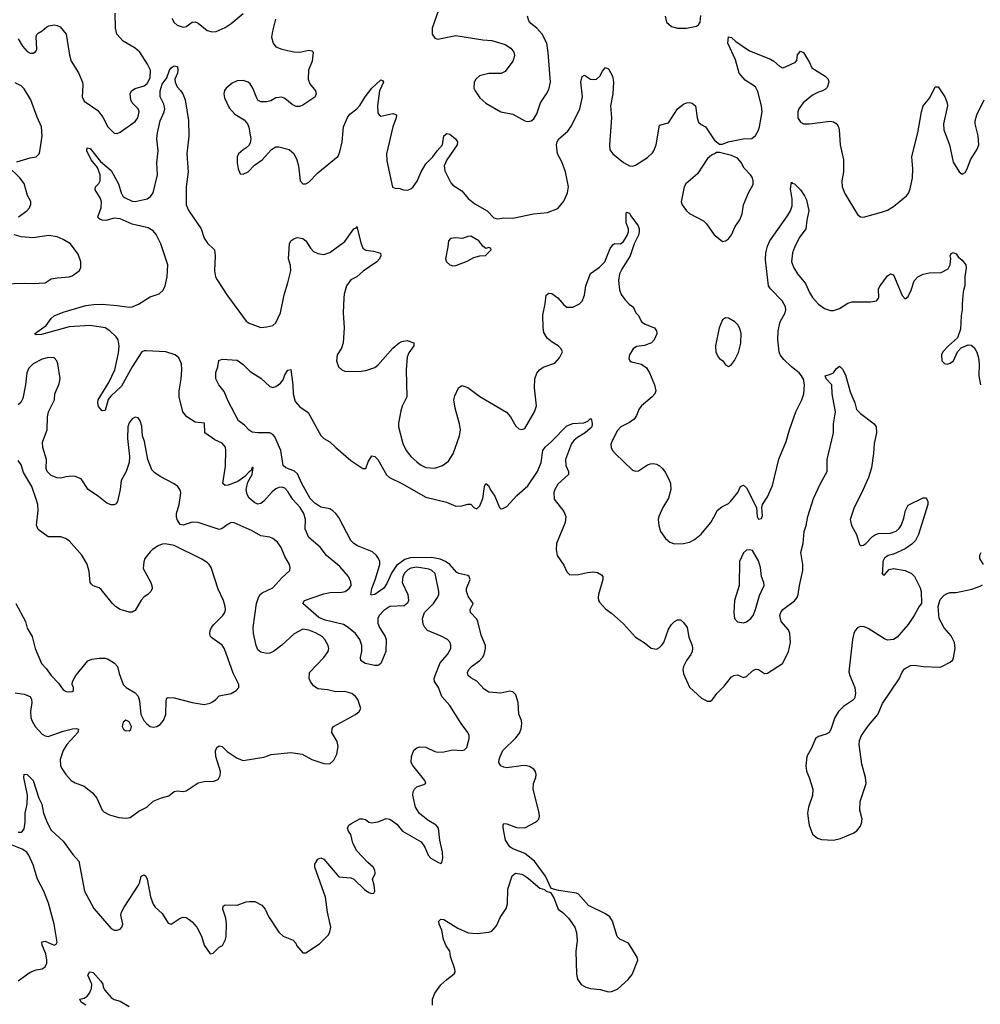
# Model space of a CAD drawing. Header units: inches. Extents: x 2293880 to 2522759, y 823965 to 1006879.
# Tile 115 of 256: x 2345360 to 2351770, y 928775 to 935346. Entities that reach past the tile are written whole.
import ezdxf

# ---------------------------------------------------------------- set-up
doc = ezdxf.new("R2010")
doc.units = ezdxf.units.IN
doc.header["$MEASUREMENT"] = 0
for name, color, linetype in [('C3942', 7, 'Continuous'), ('C3943', 7, 'Continuous'), ('C3952', 7, 'Continuous'), ('C3953', 7, 'Continuous')]:
    doc.layers.add(name, color=color, linetype=linetype)

msp = doc.modelspace()

# ---------------------------------------------------------------- linework, layer by layer
at = {"layer": 'C3942', "color": 5}
for points, elevation in [([(2345350, 929923.9), (2345370, 929925.2), (2345379.5, 929930), (2345390, 929946.8), (2345396.1, 929990), (2345396.3, 930000)], 240), ([(2345538.9, 930000), (2345551.6, 929970), (2345570, 929938.4), (2345650, 929864.4), (2345714.2, 929774.2), (2345754, 929730), (2345793.2, 929530), (2345853.7, 929413.7), (2345970, 929280.5), (2345990, 929270.5), (2346010, 929270.3), (2346030, 929276), (2346041.5, 929290), (2346047.6, 929310), (2346034, 929370), (2346038.3, 929390), (2346055.8, 929424.2), (2346153.3, 929570), (2346162, 929590), (2346170, 929630.7), (2346190, 929639.1), (2346200.7, 929630), (2346210, 929611.3), (2346231.8, 929491.8), (2346250, 929444.7), (2346264.1, 929424.1), (2346310, 929381), (2346350, 929318), (2346370, 929311.3), (2346429.6, 929350.4), (2346450, 929357.1), (2346470, 929354), (2346490, 929341.6), (2346510, 929326), (2346542, 929290), (2346572.4, 929230), (2346590, 929171), (2346630, 929111.3), (2346650, 929116), (2346690, 929156), (2346712.1, 929167.9), (2346732.9, 929207.1), (2346737.6, 929230), (2346739.7, 929310), (2346734.3, 929350), (2346716.3, 929410), (2346718, 929430), (2346730, 929439.3), (2346810, 929438), (2346870, 929459.1), (2346890, 929462), (2346930, 929460.5), (2346976.7, 929436.7), (2346997.1, 929410), (2347020.7, 929360.7), (2347090, 929256), (2347118, 929230), (2347184, 929204), (2347202.8, 929182.8), (2347210, 929164.7), (2347250, 929118), (2347270, 929118), (2347360.2, 929179.8), (2347420.1, 929239.9), (2347430, 929258), (2347435.4, 929290), (2347413.8, 929390), (2347401.1, 929490), (2347328.3, 929690), (2347328.5, 929711.5), (2347350, 929744.9), (2347370, 929753), (2347390, 929744.9), (2347490, 929626.8), (2347570, 929619.1), (2347590.4, 929610.4), (2347660.9, 929540.9), (2347690, 929520.7), (2347710, 929514.8), (2347722, 929518), (2347729, 929530), (2347724.5, 929570), (2347713.2, 929610), (2347731.9, 929648.1), (2347729.2, 929670), (2347718, 929690), (2347682, 929722), (2347610, 929799.5), (2347582.6, 929850), (2347569.6, 929909.6), (2347553.2, 929930), (2347547.3, 929950), (2347557.2, 929970), (2347570, 929980.7), (2347606.2, 930000)], 240), ([(2347678.6, 930000), (2347690, 929990.8), (2347710, 929985.5), (2347750, 929993.4), (2347766.9, 930000)], 240), ([(2347844.6, 930000), (2347876.7, 929976.7), (2347913.4, 929930), (2348038.6, 929858.6), (2348063.7, 929823.7), (2348085.3, 929770), (2348103, 929750), (2348150, 929723), (2348170, 929716), (2348177.5, 929722.5), (2348183.7, 929750), (2348180.7, 929790), (2348164.2, 929870), (2348154.3, 929950), (2348138.4, 929970), (2348089.6, 930000)], 240), ([(2348115.6, 928770), (2348115.1, 928810), (2348129.7, 928850.3), (2348170, 928904.9), (2348210, 928942), (2348260.2, 928979.8), (2348265.2, 928990), (2348263.7, 929010), (2348234, 929094), (2348229.4, 929130), (2348206.4, 929166.4), (2348188.8, 929208.8), (2348177.6, 929270), (2348159.5, 929310), (2348156, 929330), (2348170, 929344), (2348190, 929340.5), (2348282.6, 929282.6), (2348352.7, 929252.7), (2348413, 929247), (2348490, 929255.8), (2348510, 929264.4), (2348541.5, 929298.5), (2348565.5, 929354.5), (2348605.6, 929414.4), (2348614.3, 929445.7), (2348616.6, 929543.4), (2348646.6, 929633.4), (2348668.9, 929651.1), (2348710, 929643), (2348730, 929633), (2348755.9, 929615.9), (2348830, 929551), (2348862, 929542), (2348874, 929530), (2348902, 929522), (2348924.9, 929484.9), (2348954, 929410), (2348986.3, 929386.3), (2349023, 929350), (2349063.8, 929290), (2349075.2, 929255.2), (2349080.7, 929199.3), (2349070.3, 929130), (2349076.2, 928976.2), (2349082.5, 928942.5), (2349106.9, 928906.9), (2349138.8, 928890), (2349170, 928880.3), (2349234.6, 928874.6), (2349290, 928859.5), (2349310, 928861.3), (2349350, 928877), (2349419.3, 928940.7), (2349446.3, 928973.7), (2349485.6, 929070), (2349479.5, 929090), (2349422.4, 929182.4), (2349363.7, 929210), (2349347.3, 929227.3), (2349315.1, 929330), (2349298.2, 929358.2), (2349270, 929379.1), (2349155.4, 929435.4), (2349090, 929509.5), (2349076.6, 929516.6), (2348955.5, 929535.5), (2348907.3, 929547.3), (2348869.4, 929630), (2348795.8, 929730), (2348730, 929782.8), (2348650, 929813.3), (2348630, 929825.4), (2348601.5, 929870), (2348586.3, 929953.7), (2348585.2, 929970), (2348590, 929982), (2348610, 929980.7), (2348675.9, 929955.9), (2348730, 929952.3), (2348802.9, 929990), (2348813.2, 930000)], 220), ([(2345350, 928932), (2345430, 928990.3), (2345470, 929005.3), (2345510, 929012.7), (2345530, 929025.5), (2345540.5, 929050), (2345541.3, 929070), (2345533.1, 929113.1), (2345509.6, 929170.4), (2345507.3, 929192.7), (2345530, 929196.4), (2345590, 929170.4), (2345602.9, 929177.1), (2345609.6, 929190), (2345589.8, 929310.2), (2345552.5, 929450), (2345521, 929530), (2345477.8, 929610), (2345450, 929706), (2345421.1, 929770), (2345407.6, 929790), (2345376.2, 929810), (2345276.9, 929850)], 240), ([(2345800.7, 928770), (2345769.4, 928790), (2345762, 928810), (2345790, 928816.4), (2345810, 928830.4), (2345825.1, 928850), (2345838.3, 928881.7), (2345841.6, 928910), (2345815.1, 928970), (2345826, 928990), (2345830, 928992.7), (2345850, 928987.7), (2345900.7, 928930), (2345914, 928910), (2345916.3, 928890), (2345927.3, 928870), (2345970, 928820.3), (2345990, 928808.5), (2346030, 928795.5), (2346090, 928760.3)], 220)]:
    msp.add_lwpolyline(points, dxfattribs=dict(at, elevation=elevation))
at = {"layer": 'C3943', "color": 5}
for points, elevation in [([(2345350, 935218.8), (2345379.5, 935170), (2345410, 935133.4), (2345430, 935121.6), (2345450, 935123), (2345467, 935133), (2345474.5, 935150), (2345469.3, 935230.7), (2345474, 935246), (2345483.1, 935256.9), (2345510, 935271.3), (2345540.9, 935299.1), (2345555.1, 935304.9), (2345590, 935310.5), (2345610, 935308), (2345630, 935297.1), (2345668.9, 935248.9), (2345692.4, 935110), (2345703.2, 935070), (2345751.4, 934991.4), (2345778.5, 934930), (2345781.5, 934910), (2345776.5, 934830), (2345790, 934801.6), (2345880.6, 934740.6), (2345915.2, 934695.2), (2345948.4, 934630), (2345990, 934588.8), (2346010, 934587), (2346030, 934594.4), (2346130, 934666), (2346147, 934690), (2346156.2, 934730), (2346149.3, 934750), (2346109.3, 934790), (2346100.9, 934810), (2346098, 934850), (2346106, 934870), (2346130, 934887.7), (2346190, 934903.7), (2346210, 934919.3), (2346230, 934958.8), (2346232.3, 935010), (2346213.3, 935050), (2346162.4, 935130), (2346130, 935156.3), (2346050, 935203.1), (2346008.6, 935248.6), (2345998.2, 935290), (2345997.6, 935390)], 260), ([(2346375.9, 935355.9), (2346390, 935326), (2346410, 935308.4), (2346450, 935295.5), (2346470, 935300.5), (2346510, 935328.5), (2346530, 935332), (2346550, 935323.1), (2346610, 935273.7), (2346645.2, 935265.2), (2346670, 935267.6), (2346730, 935294), (2346770, 935320.8), (2346850, 935386.9)], 260), ([(2348153.7, 935410), (2348112.7, 935290), (2348113, 935250), (2348130, 935222.8), (2348150, 935215.5), (2348270, 935241.3), (2348450, 935210.4), (2348510, 935207), (2348599.3, 935179.3), (2348636.7, 935156.7), (2348656.3, 935130), (2348660.7, 935110), (2348657.3, 935090), (2348650.7, 935070), (2348599.3, 935000.7), (2348573, 934987), (2348490, 934986.3), (2348429.2, 934970.8), (2348404.4, 934950), (2348392.4, 934930), (2348390.4, 934890), (2348398.7, 934870), (2348430, 934823.8), (2348470, 934788.2), (2348570, 934730.7), (2348650, 934714.8), (2348730, 934670.6), (2348750, 934666), (2348772.7, 934670), (2348790, 934684.9), (2348810, 934717.3), (2348835.6, 934790), (2348875.6, 934850), (2348890, 934881), (2348902, 934930), (2348886.7, 935126.7), (2348876.9, 935190), (2348847, 935250), (2348810, 935289.4), (2348770, 935320.9), (2348758.3, 935338.3), (2348748.5, 935368.5)], 280), ([(2349668.4, 935368.4), (2349677.3, 935330), (2349710, 935300.7), (2349750, 935288.2), (2349810, 935288.7), (2349877.4, 935302.6), (2349890, 935310.5), (2349899.8, 935330), (2349905.6, 935374.4)], 280), ([(2347066.9, 935350), (2347046, 935270), (2347040.6, 935230), (2347050.2, 935190.2), (2347070, 935165.7), (2347109.3, 935149.3), (2347190, 935130.3), (2347230, 935128.8), (2347290, 935141.6), (2347310, 935138.8), (2347317.3, 935130), (2347311.8, 935070), (2347287.7, 935010), (2347285.2, 934950), (2347297, 934917), (2347333, 934870), (2347339.1, 934850), (2347330.3, 934829.7), (2347250, 934774.5), (2347230, 934767), (2347205.8, 934765.8), (2347179.1, 934779.1), (2347130, 934819.3), (2347110, 934829.4), (2347070, 934823.7), (2347035.3, 934804.7), (2347010, 934797.6), (2346970, 934797), (2346950, 934809.4), (2346942, 934822), (2346916.3, 934890), (2346898.7, 934918.7), (2346885.2, 934930), (2346850, 934940.5), (2346810, 934937.3), (2346778, 934922), (2346737.6, 934890), (2346727, 934873), (2346721.1, 934850), (2346725.4, 934825.4), (2346758, 934758), (2346795.6, 934715.6), (2346857.3, 934677.3), (2346879.1, 934650), (2346888.1, 934628.1), (2346902, 934550), (2346896.7, 934523.3), (2346890.4, 934509.6), (2346870.8, 934490), (2346850, 934478), (2346820.7, 934450), (2346810.7, 934430), (2346810.7, 934390), (2346817.3, 934350), (2346830, 934318), (2346850, 934314.8), (2346884, 934330), (2346925.8, 934374.2), (2346977.2, 934410), (2347039.7, 934480.3), (2347070, 934497.1), (2347090, 934498.4), (2347158.9, 934478.9), (2347190, 934454), (2347208.5, 934410), (2347219.3, 934370), (2347230.5, 934270.5), (2347250, 934250.8), (2347270, 934250.7), (2347290, 934260.7), (2347350, 934324), (2347484, 934436), (2347496.2, 934463.8), (2347511.6, 934530), (2347519.6, 934630), (2347547.2, 934692.8), (2347563.9, 934716.1), (2347610, 934750.4), (2347630, 934772.4), (2347665.7, 934830), (2347710, 934888.4), (2347770, 934944), (2347779.9, 934939.9), (2347786.8, 934930), (2347760.3, 934870), (2347747.4, 934770), (2347750, 934724.7), (2347758.8, 934710), (2347770, 934703), (2347850, 934719.5), (2347873.7, 934710), (2347871.6, 934690), (2347849.1, 934630.9), (2347808, 934450), (2347810, 934404.7), (2347847.3, 934227.3), (2347870, 934218.8), (2347890, 934220.7), (2347922, 934210), (2347948.7, 934208.7), (2347970, 934217), (2347985.6, 934230), (2348012.6, 934267.4), (2348038.7, 934330), (2348070, 934384.9), (2348117.6, 934430), (2348145.1, 934470), (2348182, 934510), (2348190, 934571.3), (2348210, 934586.8), (2348230, 934582.8), (2348267.3, 934550), (2348280.7, 934530), (2348278.8, 934510), (2348210.3, 934410), (2348192.6, 934370), (2348197.8, 934337.8), (2348237.4, 934257.4), (2348250, 934241.3), (2348310, 934203.1), (2348352.3, 934152.3), (2348398, 934118), (2348478.8, 934070), (2348523, 934023), (2348550, 934017.3), (2348590, 934024), (2348650, 934022), (2348789.6, 934050.4), (2348881, 934059), (2348950, 934086), (2348990, 934134), (2349015.8, 934190), (2349021.7, 934230), (2349002.5, 934330), (2348977.4, 934397.4), (2348949.8, 934450), (2348942, 934510), (2348946.2, 934530), (2348958, 934550), (2349017, 934603), (2349043.1, 934636.9), (2349098, 934750), (2349115.6, 934830), (2349104, 934930), (2349112.7, 934967.3), (2349130, 934974.8), (2349170, 934948.2), (2349190, 934946), (2349208, 934950), (2349231.2, 934968.8), (2349250, 935002.8), (2349270, 935026.8), (2349290, 935018.8), (2349315.5, 934970), (2349323.2, 934930), (2349318, 934850), (2349302, 934770), (2349308.2, 934690), (2349295.2, 934510), (2349298.5, 934478.5), (2349317.1, 934450), (2349390, 934393.4), (2349430, 934370.3), (2349450, 934368.8), (2349470, 934374.9), (2349550, 934426.3), (2349582, 934458), (2349591.2, 934470), (2349607.3, 934510), (2349630, 934641), (2349690, 934658), (2349750, 934750.4), (2349790, 934781.6), (2349810, 934790.4), (2349830, 934793.4), (2349848.1, 934788.1), (2349870, 934771), (2349880.3, 934690), (2349890, 934662.8), (2349907, 934647), (2349936.3, 934630), (2349998.4, 934538.4), (2350000, 934537.2)], 260), ([(2348089.6, 930000), (2348083.6, 930003.6), (2348027.7, 930047.7), (2348001.1, 930090), (2347982.4, 930170), (2347986.1, 930193.9), (2347994, 930210), (2348010, 930226), (2348057.6, 930242.4), (2348069, 930251), (2348064.5, 930270), (2347983, 930370), (2347971.5, 930390), (2347973.6, 930430), (2347990, 930470.8), (2348010, 930487.3), (2348030, 930492.7), (2348070, 930490.4), (2348130, 930461.7), (2348150, 930456.9), (2348190, 930459.6), (2348250, 930473.7), (2348310, 930468.5), (2348327.3, 930472.7), (2348343.7, 930490), (2348359.6, 930550), (2348358.4, 930570), (2348349.6, 930590), (2348305.1, 930650), (2348229.7, 930770), (2348177.3, 930830), (2348154, 930890), (2348127.5, 930930), (2348126.3, 930950), (2348132.1, 930970), (2348165, 931055), (2348215.1, 931110), (2348238, 931150), (2348238, 931170), (2348231.5, 931190), (2348214, 931210), (2348173, 931233), (2348080.9, 931270), (2348063.6, 931290), (2348052.8, 931312.8), (2348048.2, 931350), (2348061.3, 931390), (2348120.9, 931450), (2348148.7, 931490), (2348155.8, 931510), (2348157.4, 931530), (2348132.9, 931650), (2348111.1, 931670), (2348090, 931678.1), (2348010, 931692.5), (2347970, 931686.6), (2347950, 931675.3), (2347930, 931653.7), (2347917.2, 931630), (2347911.6, 931590), (2347949.2, 931510), (2347954.6, 931470), (2347947.9, 931452.1), (2347924.5, 931435.5), (2347830, 931430.6), (2347790, 931404.2), (2347759.2, 931370), (2347749.6, 931350), (2347750, 931319.1), (2347759.8, 931290), (2347798.2, 931230), (2347804.3, 931210), (2347802.3, 931130), (2347770.1, 931049.9), (2347759, 931041), (2347750, 931035.8), (2347730, 931035.4), (2347664.5, 931050), (2347636.2, 931070), (2347633.6, 931090), (2347642, 931130), (2347643.1, 931170), (2347629.8, 931210), (2347599.8, 931250), (2347552.1, 931290), (2347519.7, 931310), (2347399.1, 931339.1), (2347356.3, 931356.3), (2347249.4, 931450), (2347261.2, 931470), (2347390, 931514.4), (2347430, 931522.4), (2347510, 931524.9), (2347532, 931530), (2347558.9, 931550), (2347571, 931570), (2347570, 931595.3), (2347554.5, 931630), (2347496, 931696), (2347407.8, 931770), (2347365, 931825), (2347289.8, 931889.8), (2347265.7, 931945.7), (2347266.8, 932010), (2347256.5, 932050), (2347231.5, 932090), (2347183.2, 932143.2), (2347150, 932198.5), (2347130, 932218.8), (2347110, 932225.3), (2347090, 932223.5), (2347070, 932215.3), (2347043.9, 932196.1), (2346990, 932132.6), (2346970, 932117.7), (2346950, 932113.7), (2346930, 932121.7), (2346890, 932153.6), (2346877.3, 932177.3), (2346872.1, 932210), (2346881.3, 932258.7), (2346911.3, 932310), (2346918, 932358), (2346910, 932358), (2346903.5, 932336.5), (2346890, 932329), (2346862.9, 932297.1), (2346815.9, 932264.1), (2346750, 932238.9), (2346730, 932237.6), (2346714.5, 932250), (2346732.9, 932367.1), (2346735.8, 932470), (2346732.2, 932492.2), (2346710, 932519.8), (2346662.7, 932542.7), (2346595.1, 932590), (2346593.6, 932653.6), (2346530, 932659.6), (2346475.9, 932695.9), (2346448.6, 932728.6), (2346423.8, 932830), (2346423.5, 932870), (2346437.3, 932950), (2346442, 933010), (2346438.9, 933050), (2346420.7, 933090), (2346397, 933110), (2346335.3, 933130), (2346203.5, 933136.5), (2346190, 933136.5), (2346175.8, 933130), (2346110, 933028.5), (2346039.2, 932900.8), (2345966.9, 932833.1), (2345949.4, 932810.6), (2345930, 932738), (2345910, 932735.1), (2345885.5, 932765.5), (2345881, 932790), (2345883.2, 932810), (2345954.7, 932925.3), (2345993.5, 933010), (2346018.7, 933121.3), (2346023.7, 933170), (2346015.9, 933210), (2346002.8, 933230), (2345962, 933270), (2345930, 933289), (2345830, 933305.8), (2345690, 933296.1), (2345505.7, 933245.7), (2345470, 933242.9), (2345459.3, 933250), (2345535.7, 933304.3), (2345569.1, 933350.9), (2345590, 933369), (2345650, 933394), (2345802, 933438), (2345853.7, 933446.3), (2345910, 933446.5), (2346010, 933439.4), (2346090, 933427.1), (2346110, 933428.9), (2346151.9, 933448.1), (2346230, 933496.4), (2346290, 933515.5), (2346318, 933542), (2346330, 933570.8), (2346343.1, 933630), (2346348.2, 933710), (2346301.3, 933850), (2346270, 933911.3), (2346250, 933937.4), (2346216.9, 933956.9), (2346110, 933980.7), (2346030, 934016.5), (2345990, 934020.9), (2345933.5, 934006.5), (2345910, 934007), (2345893.7, 934013.7), (2345884.2, 934024.2), (2345881.6, 934030), (2345903.5, 934090), (2345905.8, 934130), (2345897.7, 934157.7), (2345862.9, 934210), (2345866, 934230), (2345888.2, 934251.8), (2345897.6, 934270), (2345896.4, 934310), (2345879.2, 934359.2), (2345837.6, 934410), (2345808.2, 934471.8), (2345809.7, 934490.3), (2345830, 934486), (2345899.9, 934399.9), (2345970, 934340.2), (2346018.3, 934250), (2346036.8, 934190), (2346048.5, 934168.5), (2346059, 934159), (2346110, 934133.8), (2346130, 934132), (2346209.5, 934150), (2346233.1, 934166.9), (2346250, 934190.5), (2346278.3, 934310), (2346274.7, 934390), (2346282.7, 934470), (2346274.9, 934550), (2346279.2, 934590), (2346296.4, 934670), (2346324.7, 934730), (2346328.6, 934750), (2346321.9, 934781.9), (2346296.2, 934830), (2346297.4, 934870), (2346310, 934916.2), (2346341.1, 934958.9), (2346359.4, 935010), (2346370, 935025.5), (2346390, 935038), (2346412.5, 935032.5), (2346416.1, 935010), (2346413.6, 934990), (2346395.8, 934950), (2346398, 934930), (2346410, 934897.3), (2346433.7, 934873.7), (2346448.4, 934850), (2346463.1, 934810), (2346485.8, 934674.2), (2346488.9, 934568.9), (2346475.3, 934450), (2346484.7, 934330), (2346471.3, 934231.3), (2346470.2, 934110), (2346488.3, 934070), (2346571.7, 933950), (2346590, 933888.2), (2346613.9, 933853.9), (2346658.7, 933810), (2346663.6, 933770), (2346659.7, 933670), (2346667.1, 933630), (2346676.5, 933610), (2346741.5, 933510), (2346870, 933333), (2346890, 933320.4), (2346970, 933292.4), (2347010, 933295.5), (2347050, 933304.9), (2347070, 933324), (2347101.1, 933390), (2347124.5, 933510), (2347149.8, 933590), (2347168.2, 933670), (2347166.5, 933706.5), (2347153.2, 933750), (2347159.7, 933850), (2347169.6, 933870), (2347190, 933883.6), (2347211.5, 933891.5), (2347250, 933886.7), (2347270.3, 933870.3), (2347300.5, 933820.5), (2347319.7, 933799.7), (2347350, 933784.6), (2347390, 933778), (2347430, 933791.8), (2347530, 933866), (2347590, 933950.5), (2347604.1, 933955.9), (2347610, 933964.7), (2347636.4, 933856.4), (2347650, 933820.7), (2347670, 933808.2), (2347721.4, 933801.4), (2347767.3, 933787.3), (2347770.7, 933770), (2347760.5, 933750), (2347742.4, 933730), (2347652.7, 933667.3), (2347610.3, 933629.7), (2347570, 933609.4), (2347541.3, 933570), (2347525.1, 933514.9), (2347522.6, 933490), (2347517.3, 933390), (2347524.6, 933290), (2347519.5, 933190), (2347507.1, 933152.9), (2347478.4, 933110), (2347474.9, 933070), (2347488, 933030), (2347509, 933009), (2347530, 932999.5), (2347622, 932998), (2347670, 933005.5), (2347730, 933026), (2347750, 933041.1), (2347850, 933153.4), (2347892.7, 933190), (2347910, 933199.5), (2347946, 933206), (2347990.8, 933190), (2347990.6, 933170), (2347956.3, 933123.7), (2347945.5, 933094.5), (2347938.5, 933010), (2347943.8, 932830), (2347913, 932767), (2347903.2, 932736.8), (2347887.3, 932652.7), (2347887.5, 932630), (2347916.8, 932516.8), (2347939.1, 932470), (2347970.7, 932430.7), (2348010, 932395.8), (2348035.4, 932375.4), (2348070, 932358.6), (2348130, 932352.2), (2348182, 932370), (2348221.1, 932398.9), (2348251.4, 932448.6), (2348294.8, 932570), (2348302, 932610), (2348295.3, 932650), (2348265.6, 932754.4), (2348258, 932810), (2348264.5, 932835.5), (2348289, 932890), (2348310, 932904.7), (2348350, 932891), (2348430.4, 932830.4), (2348607.6, 932727.6), (2348636.1, 932696.1), (2348670, 932634), (2348690, 932614.8), (2348710, 932610.7), (2348730, 932618.8), (2348794.7, 932730), (2348809.7, 932770), (2348795.1, 932890), (2348798, 932950), (2348810, 932986), (2348829.6, 933010.4), (2348853.8, 933026.2), (2348930, 933054.8), (2348961.2, 933090), (2348981.2, 933130), (2348973.2, 933150), (2348953.2, 933170), (2348913.4, 933193.4), (2348880.5, 933220.5), (2348857.5, 933257.5), (2348852.1, 933292.1), (2348850, 933374), (2348866.9, 933450), (2348873.4, 933506.6), (2348890, 933522), (2348910, 933519.3), (2348950.6, 933490), (2348990, 933444), (2349010, 933427.7), (2349050, 933428), (2349095.6, 933450), (2349112.4, 933467.6), (2349130, 933507.3), (2349136.9, 933570), (2349168, 933652), (2349230, 933694.9), (2349264.2, 933730), (2349301, 933819), (2349317.2, 933842.8), (2349330, 933853.4), (2349370, 933851), (2349390, 933866.8), (2349414.6, 933905.4), (2349423.1, 933930), (2349422.6, 933950), (2349406.6, 933990), (2349407.9, 934052.1), (2349410, 934062), (2349430, 934054.8), (2349437.4, 934037.4), (2349486, 933970), (2349493, 933950), (2349493.5, 933930), (2349488.5, 933908.5), (2349460.2, 933850), (2349433.7, 933770), (2349378, 933682), (2349362.6, 933650), (2349355.1, 933604.9), (2349362.9, 933542.9), (2349372.8, 933512.8), (2349397.7, 933477.7), (2349430, 933446), (2349454, 933430), (2349471.3, 933390), (2349490, 933371.3), (2349510.3, 933330.3), (2349534.7, 933314.7), (2349596.3, 933290), (2349610.5, 933270), (2349610.6, 933250), (2349594.9, 933210), (2349575.5, 933190), (2349530, 933171.1), (2349475.2, 933164.8), (2349452.7, 933150), (2349428.9, 933110), (2349425.8, 933085.8), (2349430.4, 933070.4), (2349442.3, 933062.3), (2349510, 933046.7), (2349542.4, 933022.4), (2349562.3, 932990), (2349595.8, 932910), (2349604.9, 932870), (2349597.6, 932850), (2349580.3, 932830), (2349508.7, 932770), (2349493.7, 932750), (2349476, 932704), (2349459.7, 932680.3), (2349430, 932658), (2349370.6, 932630), (2349350, 932605.1), (2349310.4, 932530), (2349305.3, 932510), (2349306.4, 932490), (2349315.5, 932470), (2349333, 932450), (2349450, 932338.8), (2349470, 932333.4), (2349490, 932336.3), (2349550, 932375.5), (2349570, 932383), (2349590, 932383.8), (2349610, 932379.3), (2349628.7, 932368.7), (2349650, 932350.6), (2349667.3, 932327.3), (2349697, 932270), (2349703.1, 932250), (2349704.4, 932210), (2349690, 932153.2), (2349652.2, 932090), (2349624.9, 932030), (2349621.3, 932010), (2349624.4, 931970), (2349637.1, 931930), (2349670, 931882.8), (2349698.8, 931858.8), (2349730, 931848.4), (2349789.6, 931850.4), (2349830, 931858.4), (2349863.1, 931876.9), (2349907.2, 931912.8), (2349971.6, 931990), (2350000, 932042.2)], 240), ([(2345341.6, 934398.4), (2345430, 934424.9), (2345469, 934431), (2345489.2, 934450.8), (2345494.8, 934465.2), (2345509.6, 934570), (2345506, 934630), (2345475.5, 934695.5), (2345434.5, 934810), (2345390, 934884.7), (2345370, 934905.4), (2345330, 934925.4)], 260), ([(2350000, 934453.9), (2349977.5, 934442.5), (2349950, 934419.3), (2349883.5, 934316.5), (2349804.2, 934250), (2349793.7, 934230), (2349774, 934130), (2349780.7, 934110), (2349810.6, 934070), (2349830, 934053), (2349924.2, 934004.2), (2349944.2, 933984.2), (2349994, 933910), (2350000, 933905.4)], 260), ([(2345351.5, 934030), (2345407.8, 934070), (2345426, 934090), (2345435.1, 934115.1), (2345432.9, 934132.9), (2345411.6, 934171.6), (2345390, 934252.3), (2345361.6, 934290), (2345278, 934370)], 260), ([(2345250, 933583.7), (2345390, 933588.4), (2345450, 933584.9), (2345529.4, 933590.6), (2345570, 933615.5), (2345610, 933623.8), (2345690, 933630.5), (2345710, 933637.1), (2345756, 933670), (2345766.6, 933690), (2345766.6, 933730), (2345750, 933782), (2345699.3, 933850), (2345650, 933879.6), (2345610, 933896.9), (2345553.8, 933906.2), (2345450, 933889.7), (2345370, 933896.8), (2345322.7, 933910)], 260), ([(2345330, 930852.9), (2345390, 930844.6), (2345430.4, 930830), (2345438.9, 930810), (2345439.6, 930790), (2345432.3, 930730), (2345433.4, 930690), (2345439.7, 930670), (2345463.6, 930630), (2345510, 930577.4), (2345530, 930566.5), (2345550, 930563.6), (2345650, 930597.5), (2345713.1, 930613.1), (2345736.7, 930616.7), (2345752.4, 930612.4), (2345748.4, 930590), (2345673.7, 930510), (2345648.8, 930470), (2345630.4, 930410), (2345632.7, 930370), (2345640.4, 930350), (2345667, 930310), (2345703.1, 930270), (2345730, 930254), (2345790, 930231.7), (2345846.6, 930186.6), (2345875.3, 930150), (2345910, 930071), (2345920.3, 930060.3), (2345959, 930039), (2346021.1, 930021.1), (2346070, 930017.6), (2346096.9, 930023.1), (2346155.4, 930064.6), (2346208.1, 930091.9), (2346250, 930130.7), (2346306.8, 930153.2), (2346354.5, 930165.5), (2346390, 930194.8), (2346410, 930200.7), (2346450, 930195.5), (2346470, 930200.5), (2346550, 930252.4), (2346590, 930262.4), (2346655.9, 930264.1), (2346685.2, 930274.8), (2346697.5, 930302.5), (2346699.5, 930330), (2346669.7, 930430), (2346666.6, 930466.6), (2346674.5, 930490), (2346690, 930501.3), (2346710, 930495.3), (2346743.4, 930463.4), (2346810, 930418), (2346850, 930402.4), (2346990, 930425.5), (2347038, 930442), (2347170, 930454.9), (2347244.9, 930444.9), (2347310, 930408), (2347390, 930383), (2347430, 930380.7), (2347456.2, 930403.8), (2347476.1, 930443.9), (2347484.9, 930495.1), (2347477.7, 930530), (2347442.4, 930590), (2347444.2, 930615.8), (2347454, 930630), (2347601.2, 930710), (2347625.2, 930730), (2347636, 930750), (2347616.2, 930810), (2347600.9, 930830), (2347576, 930850), (2347530, 930862.4), (2347470, 930861.6), (2347414.5, 930874.5), (2347350, 930881.7), (2347320.8, 930900.8), (2347299.8, 930930), (2347291.9, 930950), (2347294.8, 930990), (2347388.9, 931090), (2347417.2, 931130), (2347423.1, 931150), (2347418.5, 931170), (2347395.1, 931210), (2347377.2, 931230), (2347334.4, 931254.4), (2347290, 931272.6), (2347250, 931278.3), (2347191.9, 931248.1), (2347110, 931172.4), (2347053.4, 931130), (2347030, 931119.6), (2347010, 931116.9), (2346970, 931124.2), (2346950, 931140.9), (2346938, 931170), (2346920.3, 931250), (2346917.6, 931290), (2346940.9, 931450), (2346952.6, 931490), (2346964.7, 931510), (2346978.2, 931521.8), (2347050, 931554.6), (2347110, 931621.5), (2347162.9, 931670), (2347165.6, 931690), (2347159.7, 931710), (2347130, 931764.5), (2347104.5, 931824.5), (2347079.8, 931859.8), (2347050, 931884.7), (2347030, 931892.6), (2346970, 931901.7), (2346910, 931935.6), (2346790, 931987.3), (2346770, 931989.7), (2346750, 931980.4), (2346710, 931949.7), (2346690, 931943), (2346550, 931991.1), (2346510, 931993.3), (2346450, 931973), (2346430, 931976.9), (2346411.1, 932010), (2346406.6, 932030), (2346406.8, 932050), (2346423.5, 932110), (2346433, 932170), (2346434.7, 932190), (2346427.8, 932210), (2346414, 932230), (2346390, 932249.6), (2346296.8, 932296.8), (2346261.1, 932321.1), (2346242, 932342), (2346214, 932410), (2346192.1, 932532.1), (2346179.6, 932570), (2346174.2, 932634.2), (2346163.7, 932670), (2346150, 932689.2), (2346130, 932694), (2346110, 932682.9), (2346090, 932656), (2346081.7, 932630), (2346079.5, 932550), (2346092.4, 932430), (2346090.5, 932390), (2346070.5, 932330), (2346035.8, 932270), (2346030.3, 932209.7), (2346013.4, 932130), (2346003.8, 932116.2), (2345990, 932109.5), (2345970, 932109.5), (2345940.1, 932120.1), (2345885.1, 932165.1), (2345816, 932210), (2345770, 932281.2), (2345730, 932297.2), (2345710, 932299), (2345670, 932296), (2345634.2, 932285.8), (2345610, 932287.8), (2345570, 932304.4), (2345543.9, 932330), (2345536.4, 932350), (2345537.6, 932410), (2345514.2, 932490), (2345512.4, 932527.6), (2345542.9, 932610), (2345545.4, 932694.6), (2345551.8, 932730), (2345591.3, 932810), (2345595.1, 932850), (2345623.3, 932916.7), (2345629.5, 932950.5), (2345615.1, 933050), (2345607, 933070), (2345589.7, 933089.7), (2345552.6, 933092.6), (2345510, 933079.8), (2345450, 933048.3), (2345419.7, 933020.3), (2345406.5, 932990), (2345399.3, 932910), (2345380.9, 932819.1), (2345367.9, 932792.1), (2345350, 932775.6)], 260), ([(2348813.2, 930000), (2348823.6, 930010), (2348829.7, 930030), (2348827.3, 930050), (2348785.7, 930214.3), (2348787.8, 930250), (2348803.1, 930290), (2348805.4, 930310), (2348801.3, 930330), (2348790, 930345.1), (2348761.8, 930361.8), (2348730, 930368.4), (2348707.3, 930367.3), (2348610, 930353.7), (2348590, 930356.9), (2348570, 930367.8), (2348558.3, 930390), (2348558.5, 930410), (2348565.1, 930430), (2348584.8, 930470), (2348670, 930552.7), (2348694.5, 930585.5), (2348706.2, 930613.8), (2348711.6, 930650), (2348709, 930669), (2348691.4, 930711.4), (2348686, 930790), (2348670, 930839.5), (2348650, 930860.5), (2348630, 930865.1), (2348570, 930852.8), (2348490, 930858), (2348459.4, 930879.4), (2348410, 930931.1), (2348370, 930954.3), (2348353, 930970), (2348348.4, 930990), (2348357.7, 931010), (2348374, 931030), (2348429.9, 931070.1), (2348448, 931090), (2348458.8, 931110), (2348469.2, 931150), (2348469.2, 931170), (2348439.4, 931239.4), (2348417, 931330), (2348410, 931344.4), (2348368.3, 931390), (2348366.6, 931410), (2348386, 931450), (2348354.3, 931494.3), (2348340.4, 931530), (2348342.2, 931550), (2348366.6, 931610), (2348358.2, 931630), (2348350, 931636.8), (2348290, 931649.8), (2348277.3, 931657.3), (2348230.6, 931710), (2348202.2, 931730), (2348166.4, 931746.4), (2348110, 931756.3), (2347965.8, 931754.2), (2347930, 931743.6), (2347875.3, 931704.7), (2347842.7, 931657.3), (2347810, 931584), (2347790, 931552.6), (2347730, 931509.8), (2347705.8, 931505.8), (2347702.7, 931510), (2347709.7, 931549.7), (2347733, 931607), (2347762.5, 931710), (2347762.4, 931730), (2347754.6, 931750), (2347741, 931770), (2347714.3, 931794.3), (2347614.5, 931834.5), (2347589.9, 931849.9), (2347569.9, 931869.9), (2347490, 932022.9), (2347470, 932049.9), (2347450, 932067.5), (2347430, 932080.9), (2347370, 932093.7), (2347330, 932119.9), (2347298.3, 932150), (2347242.9, 932250), (2347214.3, 932314.3), (2347192.6, 932332.6), (2347135.8, 932355.8), (2347118.4, 932370), (2347101.7, 932470), (2347061.9, 932561.9), (2347050, 932578.2), (2347030, 932589.9), (2346948.3, 932588.3), (2346910, 932593), (2346890, 932607.6), (2346860, 932640), (2346820.5, 932670), (2346750, 932799.6), (2346723.8, 932863.8), (2346689.2, 932910), (2346668.4, 932950), (2346668.3, 932991.7), (2346682.7, 933030), (2346688.9, 933071.1), (2346710, 933081), (2346810, 933073.4), (2346850, 933044.9), (2346898, 932998), (2346970, 932954), (2347030, 932899.1), (2347050, 932890.4), (2347070, 932897.6), (2347100.3, 932919.7), (2347118.2, 932941.8), (2347130, 932976), (2347150, 933007.3), (2347170, 933011.3), (2347182.4, 932910), (2347184.2, 932850), (2347197.7, 932797.7), (2347230, 932761.6), (2347285.3, 932725.3), (2347370, 932570.6), (2347390, 932552.2), (2347429.3, 932529.3), (2347468.5, 932490), (2347570, 932404.9), (2347650, 932351.3), (2347670, 932352), (2347685.6, 932394.4), (2347710, 932436), (2347730, 932431), (2347750, 932410.7), (2347807.6, 932307.6), (2347827.3, 932290), (2347910, 932251.3), (2348070, 932160.3), (2348207.2, 932127.2), (2348270, 932100.3), (2348310, 932100.9), (2348350, 932113), (2348370, 932114), (2348390, 932091), (2348410, 932080.7), (2348430, 932102.8), (2348449.8, 932150.2), (2348460.5, 932230), (2348470, 932250.8), (2348490, 932234.8), (2348500.2, 932210), (2348530, 932166.7), (2348560.7, 932090), (2348570, 932082), (2348584.5, 932084.5), (2348610, 932098.4), (2348676.4, 932170), (2348750, 932235.8), (2348815, 932330), (2348840.6, 932390), (2348849.8, 932470), (2348865.9, 932494.1), (2348909.1, 932530.9), (2349010, 932635.3), (2349050, 932650.3), (2349123.8, 932656.2), (2349152.3, 932667.7), (2349170, 932684.7), (2349175.9, 932675.9), (2349180.5, 932650), (2349177, 932630), (2349170, 932620.7), (2349133.4, 932590), (2349081.4, 932558.6), (2349059.8, 932540.2), (2349042.8, 932517.2), (2349001.5, 932410), (2349003.9, 932370), (2349023.1, 932330), (2349023.1, 932310), (2348950, 932245.4), (2348930, 932211.6), (2348923.5, 932190), (2348927, 932147), (2348990, 932063.6), (2349005.4, 932030), (2349000.9, 931990), (2348943.2, 931850), (2348940.3, 931810), (2348946, 931770), (2348990, 931706.8), (2349010, 931661), (2349030, 931642), (2349090, 931642.6), (2349150, 931657.2), (2349190, 931660.8), (2349216.3, 931656.3), (2349241.7, 931641.7), (2349250.3, 931630.3), (2349252.2, 931610), (2349221.3, 931510), (2349219.5, 931490), (2349223.1, 931470), (2349230, 931459.1), (2349270, 931414.4), (2349310, 931386.4), (2349390, 931314.6), (2349470, 931226.4), (2349526.8, 931190), (2349573, 931153), (2349610, 931145.5), (2349630, 931156.3), (2349643.7, 931170), (2349657.6, 931190), (2349690, 931278.8), (2349709.5, 931310), (2349730, 931330.6), (2349750, 931340.7), (2349770, 931340.7), (2349790, 931324), (2349813.7, 931290), (2349825.5, 931225.5), (2349847, 931170), (2349848.8, 931150), (2349847.4, 931130), (2349839.5, 931110), (2349810, 931069.5), (2349789, 931030), (2349786.3, 931010), (2349790, 930981), (2349830, 930890.8), (2349910, 930817.3), (2349950, 930798), (2349970, 930798), (2349983.7, 930810), (2350000, 930833.9)], 220), ([(2345334.6, 931450), (2345398, 931330), (2345410, 931284.7), (2345442, 931230), (2345462, 931150), (2345505.5, 931050), (2345536.4, 931016.4), (2345570, 930968.9), (2345618.8, 930918.8), (2345650, 930874), (2345670, 930862), (2345690, 930860.7), (2345710, 930862.8), (2345719, 930870), (2345719, 930890), (2345709.4, 930909.4), (2345712, 930930), (2345735.1, 930970), (2345813.6, 931066.4), (2345842.2, 931077.8), (2345890, 931085.2), (2345930, 931084.7), (2345950, 931078.5), (2345992.1, 931052.1), (2346013.4, 931030), (2346023.8, 930983.8), (2346050.6, 930910), (2346070, 930890.6), (2346130, 930854), (2346150, 930830.8), (2346160.3, 930800.3), (2346168.3, 930710), (2346188.9, 930668.9), (2346207.3, 930647.3), (2346230, 930630.2), (2346250, 930625.6), (2346274.5, 930630), (2346296.9, 930643.1), (2346320.4, 930670), (2346335.3, 930710), (2346336.6, 930803.4), (2346342.7, 930817.3), (2346350, 930822), (2346390, 930821.3), (2346509.6, 930790.4), (2346590, 930777.1), (2346630, 930785.5), (2346646.2, 930793.8), (2346669.2, 930810), (2346690, 930833.4), (2346770, 930850.4), (2346804, 930870), (2346821.2, 930890), (2346822.7, 930910), (2346784.5, 930984.5), (2346727.3, 931147.3), (2346710, 931171.1), (2346641.4, 931221.4), (2346633.3, 931230), (2346627.8, 931247.8), (2346629.8, 931270), (2346640.5, 931290), (2346655.1, 931310), (2346716.3, 931370), (2346728.3, 931390), (2346732.1, 931410), (2346730.9, 931430), (2346719.2, 931470), (2346684.8, 931544.8), (2346638, 931690), (2346623.5, 931710), (2346610, 931723.5), (2346570, 931748.2), (2346390, 931838.1), (2346330, 931848.9), (2346310, 931846.2), (2346284.5, 931835.5), (2346245.5, 931810), (2346230, 931794.5), (2346195.5, 931750), (2346187.5, 931727.5), (2346184.7, 931684.7), (2346233.7, 931593.7), (2346242, 931570), (2346243, 931550), (2346235.5, 931530), (2346214.8, 931510), (2346190, 931494.5), (2346170, 931472.3), (2346130, 931403.7), (2346122, 931398), (2346110, 931391.8), (2346090, 931393.3), (2346029.6, 931410), (2345999.7, 931430), (2345979.7, 931450), (2345904.4, 931544.4), (2345890, 931554.5), (2345850, 931567.3), (2345838, 931578), (2345829.6, 931590), (2345824, 931664), (2345810, 931712.7), (2345773.3, 931773.3), (2345690, 931867.8), (2345664.9, 931884.9), (2345634.9, 931894.9), (2345550, 931895.1), (2345483.5, 931943.5), (2345472.9, 931972.9), (2345482, 932070), (2345479.8, 932110), (2345470, 932146), (2345439.8, 932230), (2345385.2, 932325.2), (2345370, 932376), (2345350, 932403.7)], 280), ([(2345396.3, 930000), (2345397.3, 930050), (2345408.5, 930111.5), (2345412.5, 930170), (2345388.4, 930290), (2345389.8, 930310.2), (2345410.4, 930310), (2345450.2, 930270), (2345487.2, 930150), (2345507.9, 930110), (2345517.8, 930050), (2345538.9, 930000)], 240), ([(2347606.2, 930000), (2347630, 930012.7), (2347650, 930013.4), (2347668.3, 930008.3), (2347678.6, 930000)], 240), ([(2347766.9, 930000), (2347805.1, 930014.9), (2347830.3, 930010.3), (2347844.6, 930000)], 240)]:
    msp.add_lwpolyline(points, dxfattribs=dict(at, elevation=elevation))
for points, elevation in [([(2348370, 933901.2), (2348350, 933899), (2348314, 933886), (2348270, 933889.4), (2348234, 933886), (2348220.7, 933870), (2348217.1, 933830), (2348200.5, 933750), (2348207.7, 933730), (2348230, 933710.8), (2348250, 933703), (2348270, 933706), (2348346.3, 933733.7), (2348390, 933758.8), (2348431, 933771), (2348468, 933772), (2348506, 933810), (2348502, 933822), (2348490, 933826), (2348470, 933818), (2348450, 933835.3), (2348424, 933870)], 260), ([(2346069, 930671), (2346050, 930658), (2346042.7, 930630), (2346052.4, 930612.4), (2346063.4, 930603.4), (2346090, 930600.9), (2346100.5, 930610), (2346105.1, 930630), (2346090, 930661.3)], 280)]:
    msp.add_lwpolyline(points, close=True, dxfattribs=dict(at, elevation=elevation))
at = {"layer": 'C3952', "color": 5, "elevation": 220}
msp.add_lwpolyline([(2350623.8, 930000), (2350627.6, 929970), (2350651.1, 929911.1), (2350684.8, 929884.8), (2350710, 929874.3), (2350790, 929870.2), (2350837.4, 929882.6), (2350922.8, 929917.2), (2350946.9, 929933.1), (2350970, 929964), (2350979.2, 929990), (2350980.4, 930000)], dxfattribs=at)
at = {"layer": 'C3953', "color": 5}
for points, elevation in [([(2350000, 934537.2), (2350030, 934514.8), (2350050, 934514.8), (2350088, 934530), (2350188, 934550), (2350246, 934554), (2350270, 934573.1), (2350290, 934608.5), (2350296.5, 934630), (2350313.8, 934730), (2350311.2, 934770), (2350286.4, 934866.4), (2350270, 934897.8), (2350201.8, 934941.8), (2350160.7, 934990), (2350136.9, 935076.9), (2350084.8, 935190), (2350090, 935231), (2350110, 935226.8), (2350139.5, 935199.5), (2350230, 935138.9), (2350370, 935082.6), (2350392.7, 935070), (2350430, 935035.5), (2350450, 935025.5), (2350470, 935030.5), (2350537.1, 935062.9), (2350545.6, 935074.4), (2350550, 935111), (2350570, 935136.3), (2350590, 935126), (2350630, 935061), (2350645.1, 935025.1), (2350736, 934970), (2350754, 934950), (2350758.8, 934930), (2350747.5, 934892.5), (2350737.5, 934882.5), (2350718, 934870), (2350690, 934862.9), (2350650, 934842.4), (2350589.3, 934790.7), (2350559.5, 934750), (2350552.2, 934730), (2350552.4, 934690), (2350570, 934662.4), (2350590.3, 934650.3), (2350630.3, 934650.3), (2350769, 934669), (2350790, 934664.6), (2350814, 934650), (2350824.9, 934630), (2350829.1, 934610), (2350835, 934510), (2350857.8, 934410), (2350858, 934330), (2350845.2, 934270), (2350849.1, 934230), (2350867.1, 934187.1), (2350950, 934046.8), (2350970, 934030.7), (2350990, 934028.2), (2351110, 934060.4), (2351150, 934075.8), (2351190, 934099.5), (2351229.8, 934130.2), (2351277, 934170), (2351291.1, 934188.9), (2351302, 934218), (2351316.8, 934290), (2351319.8, 934350), (2351313.8, 934430), (2351316.8, 934450), (2351354.2, 934590), (2351378, 934730), (2351390, 934771), (2351434.5, 934825.5), (2351470, 934898), (2351490, 934898.8), (2351532.7, 934830), (2351550.3, 934790), (2351551.6, 934770), (2351525.4, 934650), (2351528, 934610), (2351564.6, 934510), (2351590, 934394.8), (2351630, 934330.8), (2351650, 934314.8), (2351670, 934326), (2351683.7, 934350), (2351705.1, 934410), (2351750, 934482.8), (2351759.6, 934510), (2351755.1, 934570), (2351736.3, 934650), (2351736.3, 934670), (2351747.8, 934710), (2351795.1, 934810)], 260), ([(2350000, 933905.4), (2350050, 933866.8), (2350070, 933870.8), (2350090, 933882.8), (2350110, 933911), (2350135.1, 933964.9), (2350166, 934010), (2350180.9, 934050), (2350189.4, 934110), (2350222.9, 934190), (2350253.8, 934246.2), (2350255.1, 934270), (2350249.4, 934290), (2350237, 934310), (2350194.3, 934354.3), (2350173.9, 934393.9), (2350150, 934422), (2350110, 934439.3), (2350030, 934459), (2350010, 934459), (2350000, 934453.9)], 260), ([(2350000, 932042.2), (2350015.1, 932070), (2350044.4, 932095.6), (2350090, 932118), (2350103.7, 932130), (2350152.3, 932190), (2350170, 932231.3), (2350182.7, 932237.3), (2350190, 932238.8), (2350210, 932221), (2350276, 932090), (2350281, 932030), (2350290, 932012), (2350310, 932018), (2350316.5, 932036.5), (2350313.2, 932090), (2350317.2, 932110), (2350350, 932161), (2350382.6, 932237.4), (2350426.4, 932413.6), (2350475.1, 932530), (2350496.9, 932610), (2350539.7, 932730), (2350578.3, 932810), (2350591.8, 932848.2), (2350598, 932910), (2350590, 932946), (2350578, 932970), (2350561.3, 932990), (2350509.8, 933029.8), (2350458.6, 933078.6), (2350435.3, 933110), (2350429.1, 933129.1), (2350418.2, 933210), (2350421.4, 933270), (2350435.1, 933330), (2350468.4, 933390), (2350472.9, 933410), (2350470.8, 933430), (2350448.5, 933470), (2350370, 933549.7), (2350358, 933570), (2350336.8, 933743.2), (2350339.2, 933790), (2350350, 933834.8), (2350365.4, 933870), (2350483, 934037), (2350503.5, 934070), (2350515.8, 934104.2), (2350515.4, 934150), (2350503.3, 934216.7), (2350510, 934262), (2350515.3, 934255.3), (2350530, 934250.8), (2350570, 934210.8), (2350598, 934170), (2350610, 934144.7), (2350626.7, 934070), (2350612.3, 934007.7), (2350606.7, 933950), (2350562, 933890), (2350530, 933826.6), (2350517.3, 933790), (2350510.3, 933730), (2350526, 933690), (2350550.3, 933650), (2350604.4, 933584.4), (2350630, 933524.9), (2350650, 933491.7), (2350690, 933448.4), (2350730, 933419.2), (2350770, 933405.2), (2350790, 933404.9), (2350830, 933418.3), (2350886.2, 933453.8), (2350915.8, 933464.2), (2351036.6, 933463.4), (2351077.2, 933470), (2351094, 933490), (2351092, 933550), (2351102, 933570), (2351150, 933637.3), (2351170, 933650.8), (2351190, 933642.8), (2351250, 933506), (2351270, 933482.8), (2351290, 933498.8), (2351310, 933541), (2351330, 933604), (2351354.5, 933630), (2351390, 933648.7), (2351430, 933656.9), (2351510, 933658), (2351556.2, 933683.8), (2351569.5, 933710), (2351573.2, 933753.2), (2351569.2, 933770), (2351575.3, 933784.7), (2351590, 933791.3), (2351610, 933782.8), (2351623.7, 933763.7), (2351650, 933741.6), (2351673.4, 933710), (2351677, 933690), (2351666.7, 933630), (2351667.1, 933572.9), (2351657.1, 933530), (2351648.4, 933450), (2351650.4, 933410), (2351643.1, 933370), (2351638.9, 933281.1), (2351618, 933222), (2351557.3, 933170), (2351520.5, 933130), (2351510.6, 933110), (2351514, 933070), (2351530.6, 933050.6), (2351550, 933048.2), (2351570, 933054), (2351592, 933070), (2351619.3, 933130), (2351643.3, 933156.7), (2351690, 933176), (2351710, 933174.8), (2351730, 933158.8), (2351746.9, 933126.9), (2351757.6, 933090), (2351762, 933050), (2351761.6, 932970), (2351772.7, 932910)], 240), ([(2350000, 930833.9), (2350011, 930850), (2350061.8, 930898.2), (2350110, 930961.1), (2350124.5, 930970), (2350150, 930973.4), (2350190, 930956.4), (2350210, 930963.1), (2350250, 931001.7), (2350270, 931011.8), (2350290.2, 931010.2), (2350330, 930983.7), (2350350, 930984.9), (2350450, 931050.4), (2350490, 931128.2), (2350502.8, 931190), (2350500.2, 931250), (2350490, 931273.7), (2350441.2, 931330), (2350433.5, 931370), (2350438.8, 931390), (2350452.3, 931410), (2350530, 931467.2), (2350547.8, 931490), (2350555.6, 931510), (2350562.8, 931570), (2350585.7, 931670), (2350586, 931710), (2350573.7, 931790), (2350588.2, 931850), (2350595.1, 931930), (2350608.7, 931971.3), (2350620.3, 932030), (2350658, 932150), (2350702.9, 932250), (2350749.4, 932330), (2350748.2, 932410), (2350789.7, 932590), (2350789.8, 932650), (2350804.4, 932730), (2350781.1, 932850), (2350779.3, 932910), (2350741.2, 932950), (2350735.3, 932970), (2350770, 932979.3), (2350789.7, 932990.3), (2350810, 933018.8), (2350830, 933034.8), (2350850, 933013.4), (2350870, 932975.5), (2350902, 932862), (2350932.9, 932790), (2350944.4, 932744.4), (2350970, 932717.6), (2351062.8, 932650), (2351074.9, 932630), (2351077, 932590), (2351062.7, 932517.3), (2351058.3, 932450), (2351043.6, 932356.4), (2351023.8, 932290), (2350979.8, 932190), (2350928.5, 932090), (2350902.8, 932010), (2350910.7, 931970.7), (2350945.2, 931910), (2350963.6, 931843.6), (2350970, 931836.3), (2350977.3, 931837.3), (2350990, 931839.5), (2351006.6, 931850), (2351050, 931897.4), (2351070, 931911.3), (2351090, 931916.5), (2351170, 931919), (2351210, 931932.2), (2351229.8, 931950.2), (2351245.2, 931974.8), (2351261, 932019), (2351271.6, 932070), (2351290, 932106.8), (2351390, 932154.8), (2351410, 932156), (2351420.7, 932130), (2351420.5, 932110), (2351358, 931910), (2351338, 931870), (2351314, 931846), (2351270, 931815.4), (2351190, 931778.7), (2351156, 931770), (2351130, 931753.6), (2351120.3, 931730), (2351118, 931662), (2351114, 931654), (2351122, 931642), (2351130, 931642), (2351162.7, 931677.3), (2351190, 931682.8), (2351270, 931671), (2351312, 931650), (2351331.3, 931630), (2351370, 931554), (2351376, 931530), (2351378.8, 931450), (2351364.9, 931435.1), (2351330, 931369.2), (2351290, 931309.2), (2351214.6, 931225.4), (2351190, 931209.2), (2351150, 931205.2), (2351130, 931213.2), (2351022.5, 931282.5), (2350994.5, 931294.5), (2350970, 931296.9), (2350950, 931287.6), (2350935.3, 931270), (2350926.3, 931250), (2350917.7, 931210), (2350894, 930994), (2350899.5, 930970), (2350932.2, 930890), (2350936.4, 930850), (2350930, 930815.3), (2350917.7, 930802.3), (2350857.5, 930762.5), (2350823.1, 930730), (2350799.5, 930690), (2350773.4, 930610), (2350761.3, 930590), (2350742.8, 930577.2), (2350690, 930563.5), (2350670.2, 930549.8), (2350645.7, 930490), (2350612, 930430), (2350606.9, 930366.9), (2350610.3, 930330.3), (2350629.2, 930289.2), (2350653.6, 930210), (2350651.2, 930168.8), (2350623.1, 930090), (2350617.4, 930050), (2350623.8, 930000)], 220), ([(2351791.2, 931711.2), (2351766.6, 931750), (2351767.2, 931772.8), (2351777.2, 931790)], 220), ([(2350980.4, 930000), (2350981.5, 930010), (2350967.3, 930070), (2350968.4, 930128.4), (2351008, 930250), (2351004, 930290), (2350978.7, 930378.7), (2350962.7, 930510), (2350964.4, 930535.6), (2350978.3, 930570), (2351024, 930636), (2351086, 930710), (2351118, 930782), (2351230, 930947.7), (2351248.6, 930991.4), (2351265.6, 931014.4), (2351303.9, 931036.1), (2351330, 931039.3), (2351390.4, 931030.4), (2351495.3, 931024.7), (2351510, 931028), (2351570, 931058.4), (2351586, 931074), (2351592.1, 931087.9), (2351603.5, 931150), (2351597.7, 931190), (2351574.9, 931234.9), (2351530, 931286.6), (2351495.1, 931350), (2351489.4, 931430), (2351502.7, 931477.3), (2351530, 931505.5), (2351550, 931517.1), (2351570, 931522.4), (2351610, 931523.7), (2351714.2, 931545.8), (2351770, 931564.9), (2351784.8, 931575.2)], 220)]:
    msp.add_lwpolyline(points, dxfattribs=dict(at, elevation=elevation))
for points, elevation in [([(2350070, 933357.2), (2350050, 933342), (2350027.7, 933290), (2350003, 933170), (2350005.5, 933130), (2350019.1, 933099.1), (2350030, 933084.7), (2350051.3, 933070), (2350070, 933042), (2350090, 933032), (2350110, 933044.7), (2350130, 933071.3), (2350155.6, 933124.4), (2350172.7, 933187.3), (2350174.7, 933254.7), (2350163.7, 933290), (2350152.3, 933310), (2350132.7, 933330), (2350090, 933355.1)], 260), ([(2350230, 931809.2), (2350210, 931805.2), (2350190, 931789), (2350164.4, 931730), (2350160.5, 931570), (2350130.6, 931470.6), (2350124.9, 931390), (2350130.6, 931350.6), (2350150, 931327.3), (2350190, 931320.5), (2350210, 931328), (2350239.3, 931350), (2350254, 931370), (2350270, 931411), (2350295.9, 931504.1), (2350327.3, 931570), (2350325.1, 931590), (2350309.5, 931630), (2350302.9, 931690), (2350290, 931735.3), (2350250, 931804)], 240)]:
    msp.add_lwpolyline(points, close=True, dxfattribs=dict(at, elevation=elevation))

doc.saveas('drawing.dxf')
